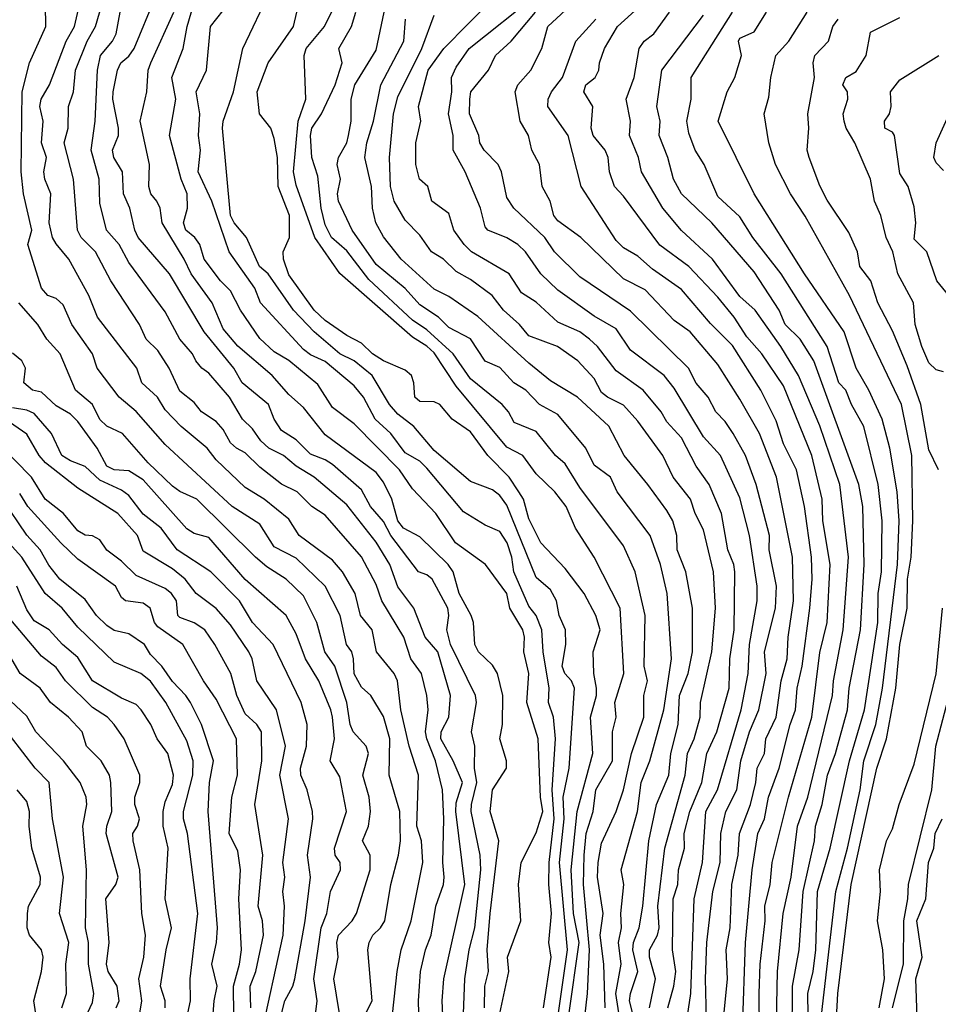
# Model space of a CAD drawing. Header units: metres. Extents: x -51132 to -49532, y -231222 to -229437.
# Tile 134 of 256: x -50616 to -50552, y -230659 to -230591. Entities that reach past the tile are written whole.
import ezdxf

# ---------------------------------------------------------------- set-up
doc = ezdxf.new("R2010")
doc.units = ezdxf.units.M
for name, color, linetype in [('CONTOUR_HALF', 8, 'Continuous'), ('CONTOUR_INDEX', 1, 'Continuous'), ('CONTOUR_INTER', 3, 'Continuous')]:
    doc.layers.add(name, color=color, linetype=linetype)

msp = doc.modelspace()

# ---------------------------------------------------------------- linework, layer by layer
at = {"layer": 'CONTOUR_HALF'}
for points, elevation in [([(-50576.882, -230660.759), (-50576.537, -230657.759), (-50576.397, -230654.759), (-50576.82, -230650.259), (-50576.766, -230648.259), (-50576.629, -230646.759), (-50576.151, -230645.259), (-50575.962, -230643.759), (-50574.816, -230641.759), (-50574.815, -230639.759), (-50574.585, -230638.759), (-50574.662, -230637.759), (-50574.036, -230635.759), (-50574.288, -230631.259), (-50576.08, -230627.765), (-50577.366, -230625.759), (-50578.017, -230624.259), (-50578.793, -230623.259), (-50580.08, -230622.013), (-50580.989, -230620.759), (-50582.08, -230620.2), (-50585.58, -230615.99), (-50587.08, -230613.706), (-50587.58, -230613.242), (-50588.58, -230612.631), (-50593.58, -230608.245), (-50595.291, -230605.759), (-50596.58, -230602.161), (-50596.76, -230601.259), (-50596.446, -230597.759), (-50595.898, -230596.259), (-50596.012, -230593.259), (-50595.878, -230592.759), (-50594.634, -230591.259), (-50593.154, -230588.259)], 63.5), ([(-50585.084, -230659.759), (-50584.971, -230656.759), (-50584.684, -230654.759), (-50584.281, -230653.259), (-50583.876, -230649.259), (-50583.922, -230648.259), (-50584.54, -230645.259), (-50584.528, -230644.759), (-50584.153, -230643.259), (-50584.318, -230642.259), (-50584.286, -230640.759), (-50584.51, -230639.759), (-50584.173, -230637.759), (-50584.234, -230637.259), (-50585.964, -230633.759), (-50586.206, -230632.759), (-50586.067, -230631.759), (-50586.151, -230631.259), (-50587.218, -230629.259), (-50587.58, -230628.959), (-50588.163, -230628.759), (-50590.076, -230626.259), (-50590.58, -230625.297), (-50591.46, -230624.259), (-50592.08, -230623.121), (-50594.08, -230621.383), (-50594.58, -230621.05), (-50595.58, -230620.663), (-50596.58, -230619.674), (-50597.58, -230619.035), (-50598.075, -230618.259), (-50598.486, -230617.259), (-50600.288, -230615.759), (-50600.867, -230614.759), (-50602.89, -230612.259), (-50605.29, -230608.259), (-50607.443, -230605.759), (-50607.674, -230605.259), (-50608.008, -230603.759), (-50608.443, -230602.759), (-50608.515, -230601.259), (-50609.108, -230600.259), (-50609.192, -230599.759), (-50608.791, -230598.759), (-50608.777, -230598.259), (-50609.167, -230596.259), (-50609.16, -230595.759), (-50608.851, -230594.259), (-50608.62, -230593.759), (-50608.08, -230593.286), (-50607.715, -230592.759), (-50606.27, -230589.259)], 60.5), ([(-50578.557, -230659.259), (-50577.931, -230654.759), (-50578.464, -230648.759), (-50578.154, -230645.759), (-50578.226, -230644.259), (-50577.811, -230642.259), (-50577.434, -230636.759), (-50577.64, -230636.259), (-50578.103, -230635.759), (-50578.283, -230635.259), (-50578.023, -230633.759), (-50578.052, -230632.759), (-50578.498, -230631.759), (-50578.687, -230630.759), (-50579.08, -230629.996), (-50580.08, -230629.158), (-50582.08, -230624.168), (-50582.58, -230623.52), (-50583.08, -230623.122), (-50584.58, -230622.54), (-50587.08, -230620.411), (-50588.488, -230618.759), (-50589.58, -230617.921), (-50590.161, -230617.259), (-50591.355, -230615.259), (-50592.58, -230614.254), (-50593.58, -230613.761), (-50595.332, -230612.259), (-50596.758, -230610.759), (-50598.487, -230608.259), (-50599.102, -230607.759), (-50599.998, -230605.759), (-50600.846, -230604.759), (-50601.09, -230604.259), (-50601.647, -230598.259), (-50601.596, -230597.759), (-50600.889, -230595.759), (-50600.234, -230592.759), (-50598.336, -230588.759)], 62.5), ([(-50569.743, -230659.759), (-50569.45, -230657.759), (-50569.212, -230651.259), (-50568.642, -230648.759), (-50568.413, -230645.259), (-50567.617, -230643.759), (-50565.98, -230638.259), (-50565.497, -230635.759), (-50565.403, -230633.759), (-50564.874, -230630.759), (-50564.876, -230629.759), (-50565.419, -230626.259), (-50566.08, -230623.673), (-50567.411, -230620.759), (-50568.58, -230619.475), (-50570.58, -230616.13), (-50571.27, -230615.259), (-50573.58, -230613.516), (-50574.58, -230612.054), (-50576.08, -230611.183), (-50578.58, -230609.388), (-50579.746, -230608.259), (-50580.808, -230606.759), (-50581.323, -230606.259), (-50582.08, -230605.787), (-50583.401, -230605.259), (-50583.58, -230605.04), (-50583.909, -230603.759), (-50584.945, -230601.259), (-50585.772, -230599.759), (-50585.783, -230598.759), (-50586.106, -230597.259), (-50585.875, -230595.759), (-50585.885, -230594.759), (-50585.58, -230594.064), (-50584.69, -230592.759), (-50580.08, -230589.073)], 66.5), ([(-50567.21, -230659.759), (-50566.916, -230656.759), (-50567.018, -230654.759), (-50566.748, -230653.259), (-50566.625, -230650.259), (-50566.182, -230648.259), (-50566.088, -230646.759), (-50565.35, -230644.759), (-50564.979, -230643.259), (-50564.885, -230642.259), (-50564.378, -230641.259), (-50564.294, -230640.259), (-50563.582, -230638.759), (-50563.224, -230636.259), (-50562.814, -230634.759), (-50562.744, -230633.259), (-50562.378, -230630.759), (-50562.445, -230627.759), (-50563.553, -230622.259), (-50564.723, -230619.259), (-50566.08, -230616.888), (-50567.58, -230614.505), (-50569.489, -230612.259), (-50570.58, -230611.479), (-50572.58, -230609.366), (-50574.08, -230608.605), (-50577.004, -230605.759), (-50578.58, -230604.63), (-50578.868, -230604.259), (-50579.106, -230603.259), (-50579.666, -230602.259), (-50579.834, -230600.759), (-50580.369, -230599.759), (-50580.598, -230598.759), (-50581.178, -230597.759), (-50581.516, -230595.759), (-50581.339, -230595.259), (-50580.448, -230594.259), (-50579.674, -230592.759), (-50579.269, -230591.259), (-50577.152, -230589.259)], 67.5), ([(-50564.698, -230662.759), (-50564.751, -230657.759), (-50564.669, -230655.759), (-50564.329, -230652.759), (-50564.345, -230651.759), (-50563.997, -230650.259), (-50563.844, -230648.759), (-50562.73, -230644.259), (-50561.12, -230638.759), (-50560.58, -230634.314), (-50560.073, -230632.259), (-50559.857, -230628.259), (-50560.375, -230625.259), (-50560.419, -230623.759), (-50561.114, -230620.759), (-50563.08, -230615.973), (-50564.564, -230613.759), (-50565.58, -230612.607), (-50566.452, -230611.259), (-50567.58, -230609.866), (-50569.587, -230607.759), (-50571.58, -230606.303), (-50574.08, -230602.922), (-50574.698, -230602.259), (-50575.029, -230601.259), (-50575.121, -230600.259), (-50575.335, -230599.759), (-50576.162, -230598.759), (-50576.299, -230598.259), (-50576.174, -230596.759), (-50576.799, -230595.759), (-50576.652, -230595.259), (-50576.009, -230594.759), (-50575.762, -230594.259), (-50575.721, -230593.759), (-50575.385, -230592.759), (-50574.477, -230591.259), (-50572.08, -230589.065)], 68.5), ([(-50591.848, -230659.259), (-50591.356, -230658.259), (-50591.641, -230654.759), (-50591.557, -230654.259), (-50591.293, -230653.759), (-50590.782, -230653.259), (-50590.479, -230652.759), (-50590.073, -230650.259), (-50589.532, -230648.259), (-50589.402, -230647.259), (-50589.437, -230645.259), (-50590.172, -230642.759), (-50590.139, -230640.259), (-50590.58, -230638.708), (-50591.449, -230637.259), (-50592.08, -230636.702), (-50592.58, -230635.776), (-50592.622, -230634.759), (-50592.755, -230634.259), (-50593.105, -230633.759), (-50593.552, -230631.759), (-50594.568, -230629.759), (-50596.58, -230627.825), (-50598.08, -230627.042), (-50599.08, -230625.487), (-50600.971, -230624.259), (-50605.58, -230620.009), (-50607.58, -230617.747), (-50608.73, -230616.759), (-50610.249, -230614.759), (-50610.579, -230613.759), (-50612, -230611.759), (-50612.58, -230610.397), (-50613.08, -230609.971), (-50613.638, -230609.759), (-50614.08, -230609.246), (-50615.014, -230606.259), (-50614.752, -230605.259), (-50615.327, -230602.759), (-50615.473, -230601.259), (-50615.411, -230595.759), (-50614.902, -230593.759), (-50613.792, -230591.259), (-50613.804, -230589.759)], 58.5), ([(-50588.091, -230660.759), (-50588.167, -230658.259), (-50588.015, -230656.259), (-50587.688, -230654.759), (-50587.295, -230653.759), (-50586.965, -230651.759), (-50586.452, -230650.259), (-50586.395, -230649.759), (-50586.501, -230648.759), (-50586.418, -230645.759), (-50586.502, -230643.759), (-50587.005, -230641.759), (-50587.599, -230640.259), (-50587.677, -230639.759), (-50587.489, -230638.259), (-50587.587, -230637.259), (-50587.955, -230635.759), (-50588.683, -230634.759), (-50589.17, -230633.259), (-50590.682, -230630.759), (-50591.08, -230629.646), (-50592.08, -230627.721), (-50594.58, -230624.863), (-50595.5, -230624.259), (-50596.493, -230623.259), (-50597.58, -230622.725), (-50599.08, -230621.559), (-50600.08, -230620.572), (-50600.667, -230620.259), (-50601.08, -230619.892), (-50601.58, -230618.973), (-50602.08, -230618.433), (-50603.077, -230617.759), (-50603.58, -230617.123), (-50604.58, -230616.346), (-50605.31, -230614.759), (-50606.08, -230613.542), (-50606.88, -230612.759), (-50607.353, -230611.759), (-50609.317, -230608.759), (-50610.368, -230606.759), (-50611.354, -230605.759), (-50611.608, -230605.259), (-50611.872, -230601.759), (-50612.513, -230599.259), (-50612.256, -230598.259), (-50612.216, -230596.759), (-50611.872, -230595.759), (-50611.753, -230594.259), (-50610.941, -230592.259), (-50610.362, -230591.259), (-50609.922, -230589.759)], 59.5), ([(-50582.58, -230659.136), (-50581.958, -230656.259), (-50582.037, -230655.259), (-50581.134, -230652.759), (-50581.286, -230650.259), (-50581.098, -230648.759), (-50580.08, -230646.707), (-50579.616, -230645.259), (-50579.784, -230644.259), (-50579.934, -230640.259), (-50580.715, -230637.759), (-50580.577, -230635.759), (-50580.927, -230634.259), (-50580.868, -230633.259), (-50580.979, -230632.759), (-50581.893, -230631.259), (-50582.091, -230630.259), (-50583.546, -230628.259), (-50585.612, -230626.759), (-50586.975, -230624.759), (-50588.58, -230623.049), (-50589.467, -230621.759), (-50592.58, -230618.579), (-50594.08, -230617.45), (-50595.08, -230615.886), (-50597.08, -230614.231), (-50598.08, -230613.623), (-50599.08, -230612.716), (-50600.391, -230610.759), (-50601.08, -230609.439), (-50601.771, -230608.759), (-50602.886, -230607.259), (-50603.185, -230606.259), (-50603.539, -230605.759), (-50604.149, -230605.259), (-50604.329, -230604.759), (-50604.049, -230603.759), (-50604.07, -230602.759), (-50604.487, -230601.759), (-50605.285, -230598.759), (-50604.854, -230596.259), (-50605.112, -230594.759), (-50604.343, -230592.759), (-50604.075, -230591.259), (-50603.629, -230589.759)], 61.5), ([(-50574.217, -230660.259), (-50574.59, -230657.759), (-50574.232, -230655.759), (-50574.405, -230654.259), (-50574.199, -230653.259), (-50574.263, -230652.259), (-50574.044, -230650.259), (-50574.241, -230649.259), (-50573.099, -230645.259), (-50572.845, -230643.259), (-50572.254, -230641.759), (-50571.303, -230638.259), (-50570.771, -230634.759), (-50571.067, -230630.259), (-50571.52, -230628.259), (-50572.233, -230626.259), (-50574.516, -230623.259), (-50574.963, -230622.259), (-50576.08, -230621.429), (-50576.67, -230620.259), (-50578.58, -230617.937), (-50579.85, -230617.259), (-50580.775, -230616.259), (-50581.62, -230615.759), (-50582.58, -230614.718), (-50583.58, -230614.268), (-50584.58, -230612.742), (-50586.08, -230611.961), (-50586.783, -230611.259), (-50588.08, -230610.408), (-50589.08, -230609.283), (-50591.08, -230607.627), (-50592.728, -230605.259), (-50593.663, -230603.259), (-50593.725, -230602.759), (-50593.528, -230601.759), (-50593.764, -230600.759), (-50593.663, -230600.259), (-50593.093, -230599.259), (-50592.964, -230598.759), (-50592.791, -230597.759), (-50592.794, -230596.259), (-50592.533, -230595.259), (-50591.08, -230592.889), (-50590.522, -230590.259)], 64.5), ([(-50572.276, -230658.759), (-50571.876, -230656.759), (-50572.284, -230655.259), (-50572.276, -230654.759), (-50571.741, -230653.759), (-50571.612, -230653.259), (-50571.701, -230651.759), (-50571.227, -230647.759), (-50569.839, -230642.759), (-50569.669, -230641.259), (-50569.207, -230640.259), (-50568.796, -230638.759), (-50568.769, -230637.759), (-50567.99, -230634.259), (-50567.735, -230631.259), (-50567.872, -230628.759), (-50568.58, -230625.868), (-50569.151, -230624.759), (-50569.464, -230623.759), (-50570.665, -230622.259), (-50571.368, -230620.759), (-50573.08, -230618.401), (-50574.08, -230617.294), (-50575.178, -230616.759), (-50575.58, -230616.432), (-50576.08, -230615.463), (-50577.198, -230614.259), (-50578.597, -230613.259), (-50580.58, -230612.531), (-50581.225, -230611.759), (-50582.329, -230610.759), (-50583.104, -230609.759), (-50584.58, -230608.655), (-50585.58, -230608.115), (-50586.438, -230607.259), (-50587.274, -230606.759), (-50588.08, -230605.606), (-50589.08, -230604.584), (-50589.835, -230603.259), (-50590.078, -230602.259), (-50590.159, -230600.259), (-50589.887, -230597.259), (-50589.58, -230596.093), (-50587.938, -230592.759), (-50587.08, -230590.478)], 65.5), ([(-50562.49, -230664.259), (-50562.461, -230657.259), (-50561.999, -230654.759), (-50561.718, -230650.759), (-50560.934, -230647.259), (-50560.866, -230646.259), (-50560.417, -230644.759), (-50560.05, -230642.759), (-50559.507, -230641.259), (-50558.675, -230638.259), (-50558.554, -230636.759), (-50557.78, -230632.759), (-50557.516, -230628.259), (-50557.621, -230624.259), (-50557.903, -230622.759), (-50560.987, -230614.259), (-50561.934, -230612.759), (-50562.952, -230611.759), (-50563.361, -230610.759), (-50565.08, -230608.12), (-50568.006, -230604.759), (-50570.093, -230602.759), (-50570.644, -230601.759), (-50571.015, -230600.259), (-50571.614, -230598.759), (-50571.559, -230597.759), (-50571.783, -230596.759), (-50571.431, -230594.259), (-50568.58, -230590.468)], 69.5), ([(-50560.466, -230659.259), (-50559.467, -230650.759), (-50558.667, -230647.759), (-50557.804, -230643.759), (-50557.54, -230641.759), (-50556.713, -230639.259), (-50556.257, -230636.759), (-50555.236, -230628.259), (-50555.128, -230625.259), (-50555.255, -230623.259), (-50555.766, -230620.259), (-50556.295, -230618.259), (-50557.211, -230616.259), (-50558.077, -230614.759), (-50558.905, -230612.259), (-50561.632, -230608.259), (-50565.084, -230602.759), (-50567.559, -230597.759), (-50566.933, -230595.759), (-50566.426, -230594.759), (-50565.96, -230593.259), (-50566.16, -230592.259), (-50566.08, -230592.05), (-50565.08, -230591.634), (-50564.232, -230590.259)], 70.5), ([(-50552.409, -230621.759), (-50553.08, -230620.362), (-50553.635, -230617.259), (-50554.58, -230614.588), (-50555.58, -230612.194), (-50556.586, -230610.259), (-50557.059, -230608.759), (-50557.821, -230607.759), (-50557.986, -230606.759), (-50558.58, -230605.415), (-50560.08, -230603.208), (-50560.58, -230602.214), (-50561.298, -230600.259), (-50561.441, -230599.759), (-50561.329, -230598.259), (-50561.394, -230597.259), (-50560.937, -230594.759), (-50561.031, -230593.759), (-50560.909, -230593.259), (-50559.969, -230592.259), (-50559.67, -230591.259), (-50559.304, -230590.759)], 71.5), ([(-50551.08, -230610.523), (-50552.541, -230608.759), (-50553.206, -230606.759), (-50554.08, -230605.882), (-50553.981, -230604.759), (-50554.08, -230603.652), (-50554.505, -230602.259), (-50555.08, -230601.377), (-50555.444, -230598.759), (-50555.58, -230598.518), (-50556.114, -230598.259), (-50556.128, -230597.759), (-50555.79, -230597.259), (-50555.666, -230596.759), (-50555.715, -230595.759), (-50555.08, -230594.923), (-50552.401, -230593.259)], 72.5), ([(-50595.323, -230659.759), (-50595.123, -230658.259), (-50595.356, -230656.759), (-50594.857, -230653.259), (-50594.47, -230652.259), (-50594.201, -230650.759), (-50593.516, -230649.259), (-50593.559, -230648.759), (-50593.888, -230648.259), (-50593.936, -230647.759), (-50593.106, -230645.259), (-50593.58, -230642.856), (-50594.229, -230641.759), (-50593.947, -230640.259), (-50594.08, -230638.763), (-50594.182, -230638.259), (-50595.018, -230636.259), (-50595.935, -230634.759), (-50596.58, -230633.019), (-50597.257, -230631.759), (-50600.08, -230629.297), (-50602.58, -230626.408), (-50603.58, -230626.117), (-50604.08, -230625.801), (-50607.08, -230622.436), (-50608.08, -230621.816), (-50609.08, -230621.757), (-50609.58, -230621.497), (-50610.259, -230620.259), (-50611.58, -230618.425), (-50612.08, -230617.931), (-50613.08, -230617.347), (-50614.08, -230616.407), (-50614.689, -230616.259), (-50615.3, -230615.759), (-50615.171, -230614.759), (-50615.429, -230614.259), (-50616.08, -230613.726)], 57.5), ([(-50599.002, -230660.759), (-50597.466, -230653.759), (-50597.364, -230651.759), (-50597.484, -230650.759), (-50597.361, -230649.759), (-50597.496, -230648.759), (-50597.092, -230645.759), (-50597.698, -230642.759), (-50597.296, -230640.759), (-50597.918, -230638.259), (-50599.288, -230636.259), (-50599.603, -230634.759), (-50599.818, -230634.259), (-50601.08, -230632.42), (-50602.08, -230631.283), (-50603.447, -230630.259), (-50604.209, -230629.259), (-50605.08, -230628.563), (-50607.08, -230627.338), (-50607.477, -230626.259), (-50608.822, -230624.759), (-50611.58, -230623.017), (-50613.801, -230621.259), (-50614.236, -230620.759), (-50615.08, -230619.288), (-50616.58, -230618.266)], 56.5), ([(-50600.854, -230659.259), (-50600.883, -230657.259), (-50600.457, -230655.759), (-50600.339, -230654.759), (-50600.516, -230651.259), (-50600.393, -230649.259), (-50600.58, -230647.971), (-50601.17, -230646.759), (-50600.991, -230644.259), (-50600.61, -230642.759), (-50600.677, -230640.259), (-50602.08, -230637.517), (-50602.944, -230636.259), (-50604.358, -230633.759), (-50606.08, -230632.558), (-50606.309, -230632.259), (-50606.617, -230631.259), (-50607.08, -230630.922), (-50608.306, -230630.759), (-50608.58, -230630.538), (-50608.989, -230629.759), (-50611.58, -230627.893), (-50612.75, -230626.759), (-50615.015, -230624.259), (-50615.58, -230623.383)], 55.5), ([(-50604.148, -230659.759), (-50603.847, -230658.259), (-50603.868, -230656.759), (-50603.326, -230652.259), (-50604.034, -230646.759), (-50604.312, -230645.759), (-50604.307, -230645.259), (-50603.668, -230642.759), (-50603.643, -230641.759), (-50604.08, -230640.396), (-50605.537, -230637.759), (-50606.58, -230636.294), (-50607.245, -230635.759), (-50609.08, -230634.968), (-50611.58, -230632.566), (-50612.668, -230631.259), (-50613.837, -230630.259), (-50615.423, -230627.759), (-50616.322, -230626.759)], 54.5), ([(-50607.342, -230659.259), (-50607.191, -230658.259), (-50607.392, -230656.759), (-50607.056, -230655.259), (-50606.931, -230653.759), (-50607.189, -230652.259), (-50607.315, -230649.259), (-50607.789, -230647.259), (-50607.795, -230646.759), (-50607.479, -230646.259), (-50607.35, -230645.759), (-50607.666, -230644.759), (-50607.661, -230644.259), (-50607.326, -230643.259), (-50607.317, -230642.759), (-50608.39, -230640.259), (-50609.09, -230639.259), (-50609.536, -230638.759), (-50610.58, -230638.097), (-50612.43, -230636.259), (-50613.08, -230635.341), (-50614.08, -230634.558), (-50617.08, -230631.039)], 53.5), ([(-50556.49, -230658.759), (-50556.132, -230656.759), (-50556.252, -230654.759), (-50556.616, -230652.759), (-50556.411, -230650.759), (-50556.481, -230649.259), (-50555.992, -230647.259), (-50555.58, -230646.439), (-50555.114, -230644.759), (-50554.08, -230641.988), (-50552.58, -230635.771), (-50552.147, -230631.259)], 71.5), ([(-50611.222, -230659.759), (-50610.58, -230658.378), (-50610.491, -230657.759), (-50610.855, -230655.759), (-50610.858, -230654.259), (-50611.05, -230653.259), (-50610.995, -230649.259), (-50611.241, -230646.259), (-50610.972, -230644.759), (-50611.006, -230644.259), (-50611.416, -230643.259), (-50612.561, -230641.759), (-50614.46, -230639.759), (-50615.08, -230638.69), (-50616.593, -230637.259)], 52.5), ([(-50614.378, -230659.759), (-50614.596, -230658.259), (-50614.074, -230656.259), (-50613.973, -230655.259), (-50614.08, -230654.754), (-50614.898, -230653.759), (-50615.057, -230653.259), (-50615.031, -230652.259), (-50614.968, -230651.759), (-50614.182, -230650.259), (-50614.143, -230649.759), (-50614.749, -230647.759), (-50614.927, -230646.259), (-50614.895, -230645.259), (-50615.08, -230644.56), (-50615.748, -230643.759)], 51.5), ([(-50553.84, -230660.759), (-50553.98, -230656.759), (-50553.537, -230655.259), (-50553.903, -230652.759), (-50553.294, -230651.259), (-50553.114, -230648.759), (-50552.745, -230647.759), (-50552.639, -230646.759), (-50552.171, -230645.759)], 72.5)]:
    msp.add_lwpolyline(points, dxfattribs=dict(at, elevation=elevation))
at = {"layer": 'CONTOUR_INDEX'}
for points, elevation in [([(-50586.436, -230660.259), (-50586.535, -230658.259), (-50586.42, -230656.759), (-50584.988, -230650.259), (-50585.601, -230645.259), (-50585.58, -230644.653), (-50585.146, -230643.259), (-50585.782, -230641.759), (-50586.628, -230640.259), (-50586.595, -230639.759), (-50586.075, -230638.759), (-50585.965, -230637.259), (-50586.838, -230634.259), (-50587.705, -230633.259), (-50588.479, -230631.259), (-50589.58, -230629.797), (-50590.141, -230628.259), (-50591.08, -230626.725), (-50593.08, -230624.154), (-50595.345, -230622.259), (-50596.58, -230621.486), (-50597.453, -230620.759), (-50598.46, -230620.259), (-50598.993, -230619.759), (-50599.58, -230618.918), (-50600.255, -230618.259), (-50601.15, -230616.759), (-50602.58, -230615.089), (-50603.057, -230614.759), (-50603.475, -230614.259), (-50603.705, -230613.759), (-50604.566, -230612.759), (-50605.58, -230610.88), (-50608.08, -230607.477), (-50608.736, -230606.259), (-50609.604, -230605.259), (-50610.08, -230603.399), (-50610.105, -230601.759), (-50610.665, -230599.759), (-50610.391, -230597.759), (-50610.24, -230594.259), (-50610.024, -230593.259), (-50609.193, -230592.259), (-50608.953, -230591.759), (-50608.662, -230590.259)], 60), ([(-50561.349, -230660.759), (-50561.396, -230657.759), (-50561.026, -230656.259), (-50560.859, -230654.759), (-50560.725, -230650.759), (-50559.858, -230647.759), (-50558.543, -230641.759), (-50557.507, -230638.259), (-50556.583, -230632.259), (-50556.561, -230630.259), (-50556.337, -230628.759), (-50556.296, -230625.259), (-50556.566, -230622.759), (-50557.559, -230618.759), (-50558.391, -230617.259), (-50558.791, -230616.259), (-50559.275, -230615.759), (-50560.072, -230613.259), (-50563.22, -230608.259), (-50565.183, -230605.759), (-50566.08, -230604.346), (-50567.58, -230602.957), (-50568.52, -230600.759), (-50569.151, -230599.759), (-50569.58, -230598.6), (-50569.707, -230597.759), (-50569.427, -230596.259), (-50569.425, -230594.759), (-50566.571, -230590.259)], 70), ([(-50573.152, -230660.259), (-50573.65, -230658.259), (-50573.595, -230657.759), (-50573.081, -230656.259), (-50573.419, -230654.759), (-50573.374, -230654.259), (-50572.986, -230653.259), (-50572.735, -230651.759), (-50572.324, -230647.259), (-50571.803, -230644.759), (-50570.944, -230642.759), (-50570.808, -230641.259), (-50570.312, -230639.259), (-50570.224, -230637.259), (-50569.621, -230635.759), (-50569.323, -230634.259), (-50569.329, -230631.259), (-50569.782, -230628.759), (-50570.392, -230627.259), (-50570.406, -230626.259), (-50570.69, -230625.259), (-50571.08, -230624.542), (-50572.397, -230622.759), (-50574.031, -230620.759), (-50575.08, -230618.747), (-50577.235, -230616.759), (-50579.08, -230615.625), (-50580.58, -230614.402), (-50584.08, -230611.195), (-50586.08, -230609.829), (-50587.08, -230609.312), (-50589.354, -230607.259), (-50590.58, -230605.715), (-50591.093, -230604.759), (-50591.319, -230603.759), (-50591.4, -230602.259), (-50591.846, -230600.259), (-50591.72, -230599.259), (-50591.251, -230597.759), (-50590.76, -230595.259), (-50589.167, -230592.259), (-50589.059, -230590.759)], 65), ([(-50602.33, -230659.759), (-50602.219, -230658.259), (-50602.01, -230657.259), (-50602.375, -230655.759), (-50602.039, -230654.259), (-50601.975, -230653.259), (-50602.612, -230645.259), (-50602.534, -230643.259), (-50602.253, -230641.759), (-50603.08, -230639.259), (-50603.84, -230637.759), (-50604.15, -230637.259), (-50605.08, -230636.316), (-50605.813, -230635.259), (-50606.58, -230634.46), (-50606.997, -230633.759), (-50608.08, -230633.03), (-50609.08, -230632.791), (-50609.58, -230632.463), (-50610.294, -230631.759), (-50611.08, -230630.677), (-50612.828, -230629.259), (-50613.58, -230628.312), (-50614.163, -230627.259), (-50615.08, -230626.241), (-50616.772, -230623.759)], 55)]:
    msp.add_lwpolyline(points, dxfattribs=dict(at, elevation=elevation))
at = {"layer": 'CONTOUR_INTER'}
for points, elevation in [([(-50590.058, -230660.259), (-50589.625, -230656.259), (-50589.349, -230654.759), (-50588.67, -230652.759), (-50587.871, -230648.759), (-50587.952, -230647.259), (-50588.288, -230646.259), (-50588.171, -230642.759), (-50588.812, -230640.759), (-50589.375, -230638.259), (-50589.615, -230636.259), (-50589.835, -230635.759), (-50591.041, -230634.259), (-50591.339, -230632.759), (-50592.143, -230631.759), (-50592.524, -230630.259), (-50593.388, -230628.759), (-50594.08, -230627.968), (-50596.372, -230626.259), (-50597.08, -230625.144), (-50598.78, -230623.759), (-50600.08, -230622.97), (-50602.08, -230621.072), (-50602.697, -230620.259), (-50604.475, -230618.759), (-50605.58, -230617.614), (-50606.115, -230616.759), (-50607.189, -230615.759), (-50607.518, -230614.759), (-50610.225, -230611.259), (-50610.822, -230609.759), (-50612.192, -230607.259), (-50613.08, -230606.211), (-50613.329, -230605.759), (-50613.559, -230604.759), (-50613.429, -230602.759), (-50613.841, -230601.759), (-50613.912, -230601.259), (-50613.742, -230600.259), (-50614.091, -230599.259), (-50613.958, -230597.759), (-50614.184, -230596.759), (-50614.11, -230596.259), (-50613.532, -230595.259), (-50612.386, -230592.259), (-50611.8, -230591.259), (-50611.476, -230589.759)], 59), ([(-50571.028, -230658.759), (-50570.601, -230657.259), (-50570.481, -230656.259), (-50570.7, -230654.759), (-50570.665, -230651.259), (-50570.338, -230650.259), (-50570.287, -230649.259), (-50569.886, -230647.759), (-50569.897, -230646.759), (-50569.508, -230645.259), (-50568.684, -230643.259), (-50568.344, -230641.259), (-50567.664, -230639.759), (-50566.808, -230636.759), (-50566.762, -230634.759), (-50566.459, -230632.759), (-50566.425, -230628.759), (-50566.495, -230628.259), (-50566.895, -230627.259), (-50567.331, -230624.759), (-50568.171, -230622.759), (-50569.08, -230621.503), (-50570.08, -230619.544), (-50571.08, -230618.452), (-50571.481, -230617.759), (-50572.723, -230616.259), (-50574.58, -230614.95), (-50575.852, -230613.259), (-50576.398, -230612.759), (-50577.08, -230612.247), (-50578.58, -230611.593), (-50580.08, -230610.206), (-50581.08, -230609.579), (-50581.924, -230608.259), (-50584.518, -230606.759), (-50585.023, -230606.259), (-50585.739, -230605.259), (-50586.08, -230604.126), (-50587.241, -230603.259), (-50587.51, -230602.259), (-50588.087, -230601.759), (-50588.337, -230600.759), (-50588.355, -230599.259), (-50587.992, -230597.759), (-50588.165, -230596.759), (-50587.504, -230594.259), (-50586.429, -230592.759), (-50583.08, -230589.346)], 66), ([(-50583.63, -230658.759), (-50583.613, -230657.259), (-50583.36, -230656.259), (-50583.435, -230654.759), (-50583.237, -230652.259), (-50582.638, -230647.259), (-50583.245, -230645.259), (-50583.07, -230643.759), (-50582.122, -230642.259), (-50582.117, -230641.759), (-50582.564, -230640.259), (-50582.387, -230639.259), (-50582.362, -230637.259), (-50582.722, -230635.759), (-50583.08, -230635.173), (-50584.038, -230634.259), (-50584.295, -230633.759), (-50584.373, -230632.259), (-50584.534, -230631.759), (-50585.36, -230630.259), (-50585.783, -230628.759), (-50586.113, -230628.259), (-50588.08, -230626.346), (-50589.203, -230625.759), (-50589.583, -230625.259), (-50590.002, -230623.759), (-50590.58, -230622.605), (-50591.08, -230621.928), (-50594.58, -230619.349), (-50596.08, -230617.46), (-50597.08, -230616.561), (-50598.222, -230615.259), (-50600.58, -230613.253), (-50601.58, -230612.042), (-50602.349, -230610.259), (-50603.792, -230608.259), (-50604.264, -230607.259), (-50605.784, -230604.759), (-50605.921, -230603.759), (-50606.145, -230603.259), (-50606.563, -230602.759), (-50606.691, -230602.259), (-50606.653, -230600.759), (-50607.295, -230597.759), (-50606.841, -230595.759), (-50606.753, -230594.259), (-50606.573, -230593.759), (-50604.982, -230590.259)], 61), ([(-50579.566, -230658.759), (-50579.049, -230655.259), (-50579.198, -230654.259), (-50579.011, -230652.259), (-50579.21, -230650.259), (-50579.191, -230648.759), (-50578.831, -230645.759), (-50578.976, -230643.759), (-50578.739, -230640.259), (-50578.871, -230638.759), (-50579.232, -230637.759), (-50579.189, -230636.759), (-50579.604, -230634.259), (-50579.681, -230632.759), (-50580.08, -230631.768), (-50580.58, -230631.122), (-50581.607, -230628.759), (-50581.747, -230627.759), (-50582.064, -230626.759), (-50582.58, -230625.984), (-50583.58, -230625.556), (-50585.08, -230624.645), (-50587.58, -230621.626), (-50588.08, -230621.148), (-50589.08, -230620.577), (-50590.059, -230619.259), (-50591.137, -230618.259), (-50591.939, -230616.759), (-50592.58, -230615.977), (-50594.58, -230614.301), (-50595.58, -230613.839), (-50596.08, -230613.464), (-50599.018, -230610.259), (-50599.424, -230609.259), (-50601.179, -230606.759), (-50602.37, -230603.259), (-50603.305, -230601.259), (-50603.16, -230599.759), (-50603.289, -230598.759), (-50603.204, -230597.259), (-50603.451, -230595.759), (-50602.736, -230594.259), (-50602.452, -230591.259), (-50601.58, -230590.15)], 62), ([(-50577.828, -230659.259), (-50577.126, -230654.259), (-50577.509, -230652.259), (-50577.668, -230649.259), (-50577.265, -230645.259), (-50576.187, -230641.259), (-50576.329, -230638.759), (-50575.925, -230637.259), (-50575.92, -230636.759), (-50576.119, -230635.759), (-50576.166, -230634.259), (-50575.675, -230632.759), (-50575.977, -230631.759), (-50576.765, -230630.259), (-50578.08, -230628.543), (-50579.761, -230626.759), (-50580.58, -230625.111), (-50580.955, -230623.759), (-50581.261, -230623.259), (-50581.932, -230622.259), (-50583.404, -230620.759), (-50584.58, -230619.14), (-50585.856, -230618.259), (-50586.698, -230617.259), (-50587.08, -230617.082), (-50588.08, -230617.045), (-50588.425, -230616.759), (-50588.485, -230615.759), (-50588.637, -230615.259), (-50589.08, -230614.895), (-50590.56, -230614.259), (-50591.323, -230613.759), (-50592.08, -230613.042), (-50593.08, -230612.517), (-50594.58, -230611.468), (-50595.327, -230610.759), (-50597.08, -230608.341), (-50597.441, -230607.259), (-50597.463, -230606.759), (-50597.04, -230605.759), (-50597.024, -230604.259), (-50597.8, -230602.259), (-50597.862, -230600.259), (-50598.08, -230598.949), (-50598.323, -230598.259), (-50599.099, -230597.259), (-50599.253, -230595.759), (-50598.509, -230593.759), (-50596.755, -230591.259), (-50596.522, -230590.259)], 63), ([(-50575.336, -230658.759), (-50575.418, -230655.759), (-50575.671, -230653.759), (-50575.467, -230652.259), (-50575.862, -230649.759), (-50575.806, -230648.759), (-50575.58, -230647.436), (-50574.584, -230645.259), (-50574.08, -230643.765), (-50573.522, -230641.259), (-50572.668, -230638.759), (-50572.665, -230637.259), (-50572.426, -230636.259), (-50572.649, -230635.259), (-50572.588, -230631.759), (-50573.273, -230628.759), (-50574.08, -230626.97), (-50577.08, -230622.963), (-50578.08, -230621.345), (-50578.743, -230620.759), (-50580.08, -230619.114), (-50581.58, -230618.498), (-50581.968, -230617.759), (-50582.4, -230617.259), (-50584.58, -230615.489), (-50585.776, -230613.759), (-50587.58, -230612.117), (-50588.58, -230611.45), (-50591.58, -230608.661), (-50593.08, -230606.678), (-50594.153, -230605.759), (-50594.58, -230604.897), (-50594.857, -230603.759), (-50595.08, -230601.557), (-50595.505, -230600.259), (-50595.592, -230598.759), (-50595.495, -230598.259), (-50594.834, -230597.259), (-50593.89, -230595.259), (-50593.406, -230593.759), (-50593.642, -230592.759), (-50592.769, -230591.259), (-50592.463, -230590.259)], 64), ([(-50568.292, -230662.259), (-50568.44, -230656.759), (-50568.334, -230654.259), (-50567.927, -230650.759), (-50567.422, -230648.759), (-50567.383, -230646.759), (-50567.025, -230645.259), (-50566.284, -230643.759), (-50566.008, -230641.759), (-50565.415, -230639.759), (-50564.777, -230638.259), (-50564.267, -230635.759), (-50564.383, -230634.259), (-50563.615, -230631.259), (-50563.55, -230629.759), (-50564.049, -230627.259), (-50564.037, -230626.259), (-50564.958, -230622.759), (-50565.681, -230620.759), (-50566.525, -230619.259), (-50567.08, -230618.423), (-50567.712, -230617.759), (-50568.26, -230616.759), (-50569.08, -230615.781), (-50569.593, -230614.759), (-50573.58, -230610.83), (-50577.08, -230608.465), (-50578.816, -230606.759), (-50579.487, -230605.759), (-50581.605, -230603.759), (-50582.08, -230603.014), (-50582.454, -230601.259), (-50582.68, -230600.759), (-50583.65, -230599.759), (-50583.95, -230599.259), (-50584.02, -230598.759), (-50584.662, -230597.259), (-50584.642, -230596.259), (-50584.562, -230595.759), (-50583.344, -230594.259), (-50582.862, -230593.259), (-50581.79, -230592.259), (-50580.123, -230590.259)], 67), ([(-50563.633, -230664.259), (-50563.48, -230656.259), (-50563.1, -230652.259), (-50562.552, -230649.759), (-50562.115, -230646.259), (-50561.392, -230644.259), (-50559.713, -230637.259), (-50559.64, -230636.259), (-50558.958, -230632.759), (-50558.608, -230627.759), (-50559.2, -230622.759), (-50560.58, -230618.73), (-50562.042, -230615.259), (-50563.263, -230613.259), (-50565.019, -230610.759), (-50566.08, -230609.828), (-50567.949, -230607.259), (-50570.08, -230605.288), (-50571.358, -230603.759), (-50572.842, -230601.259), (-50573.047, -230600.259), (-50573.662, -230598.759), (-50573.6, -230597.759), (-50573.876, -230596.259), (-50573.334, -230594.759), (-50572.99, -230592.759), (-50572.641, -230592.259), (-50571.977, -230591.759), (-50570.918, -230590.259)], 69), ([(-50559.487, -230660.759), (-50559.344, -230657.759), (-50558.412, -230650.259), (-50556.653, -230642.259), (-50555.992, -230640.259), (-50555.341, -230636.759), (-50555.08, -230633.773), (-50554.565, -230631.259), (-50554.546, -230629.259), (-50554.283, -230627.759), (-50554.171, -230625.259), (-50554.256, -230620.759), (-50554.951, -230617.259), (-50558.529, -230609.759), (-50561.58, -230604.302), (-50562.58, -230602.76), (-50563.61, -230600.759), (-50564.075, -230599.259), (-50564.41, -230597.259), (-50564.08, -230596.126), (-50563.938, -230594.759), (-50563.603, -230593.259), (-50562.715, -230592.259), (-50561.441, -230590.259)], 71), ([(-50552.08, -230614.999), (-50552.58, -230614.872), (-50553.08, -230614.383), (-50553.568, -230613.259), (-50554.018, -230611.759), (-50554.142, -230610.259), (-50555.214, -230608.259), (-50555.546, -230606.759), (-50556.011, -230605.759), (-50556.375, -230604.259), (-50556.813, -230603.259), (-50557.101, -230601.759), (-50558.177, -230599.259), (-50558.772, -230598.259), (-50558.896, -230597.759), (-50558.96, -230597.259), (-50558.648, -230596.259), (-50558.681, -230595.759), (-50559.001, -230595.259), (-50558.791, -230594.759), (-50558.08, -230594.342), (-50557.39, -230593.259), (-50557.08, -230591.646), (-50555.08, -230590.646)], 72), ([(-50565.895, -230660.259), (-50565.69, -230654.259), (-50565.224, -230649.259), (-50564.839, -230646.759), (-50564.386, -230645.759), (-50564.094, -230644.259), (-50563.376, -230642.259), (-50562.614, -230639.259), (-50562.247, -230638.259), (-50562.139, -230636.759), (-50561.784, -230635.259), (-50561.263, -230631.259), (-50561.097, -230629.259), (-50561.144, -230627.759), (-50561.626, -230624.259), (-50562.177, -230621.759), (-50563.08, -230619.954), (-50563.58, -230618.378), (-50564.63, -230616.259), (-50566.58, -230613.205), (-50568.08, -230611.695), (-50570.08, -230609.351), (-50572.08, -230607.954), (-50573.08, -230607.044), (-50574.08, -230606.479), (-50574.58, -230605.968), (-50576.983, -230602.259), (-50577.865, -230598.759), (-50579.264, -230596.759), (-50579.238, -230596.259), (-50579.024, -230595.759), (-50578.271, -230594.759), (-50577.353, -230592.259), (-50575.963, -230590.759)], 68), ([(-50552.08, -230601.17), (-50552.58, -230600.644), (-50552.743, -230600.259), (-50552.584, -230599.259), (-50551.58, -230597.082)], 73), ([(-50593.4, -230660.259), (-50593.991, -230656.759), (-50593.692, -230655.259), (-50593.772, -230654.259), (-50593.658, -230653.759), (-50592.713, -230652.759), (-50592.421, -230652.259), (-50591.477, -230649.259), (-50591.491, -230648.259), (-50592.006, -230647.259), (-50591.589, -230646.259), (-50591.452, -230645.259), (-50591.559, -230644.259), (-50591.979, -230642.759), (-50591.611, -230641.259), (-50591.761, -230640.759), (-50592.658, -230639.759), (-50592.86, -230639.259), (-50593.093, -230637.759), (-50593.918, -230635.259), (-50594.6, -230634.259), (-50595.162, -230632.259), (-50596.08, -230630.417), (-50597.27, -230629.259), (-50598.58, -230628.421), (-50599.368, -230627.759), (-50603.401, -230623.759), (-50604.58, -230623.246), (-50605.08, -230622.868), (-50606.756, -230621.259), (-50608.503, -230619.259), (-50609.58, -230618.748), (-50610.08, -230618.282), (-50610.58, -230617.25), (-50611.749, -230616.259), (-50612.788, -230613.759), (-50613.719, -230612.759), (-50614.323, -230611.759), (-50615.638, -230610.259)], 58), ([(-50597.615, -230659.259), (-50597.347, -230658.259), (-50596.796, -230657.259), (-50596.663, -230656.759), (-50595.959, -230652.759), (-50595.589, -230649.759), (-50595.803, -230648.259), (-50595.423, -230645.759), (-50595.458, -230645.259), (-50595.82, -230643.759), (-50596.241, -230642.759), (-50596.276, -230642.259), (-50595.853, -230640.759), (-50595.816, -230639.259), (-50596.236, -230637.759), (-50598.157, -230633.759), (-50599.569, -230632.259), (-50600.458, -230630.759), (-50602.444, -230628.759), (-50604.744, -230627.259), (-50605.847, -230625.759), (-50607.08, -230624.804), (-50608.08, -230623.507), (-50608.58, -230623.144), (-50610.08, -230622.467), (-50611.08, -230621.511), (-50612.08, -230621.137), (-50612.692, -230620.759), (-50613.383, -230619.259), (-50614.58, -230617.878), (-50615.08, -230617.653), (-50616.08, -230617.483)], 57), ([(-50599.697, -230658.759), (-50599.742, -230657.259), (-50599.353, -230656.259), (-50598.807, -230653.759), (-50598.886, -230652.759), (-50599.188, -230651.759), (-50598.861, -230648.259), (-50599.417, -230644.759), (-50598.942, -230641.759), (-50598.959, -230639.759), (-50599.282, -230639.259), (-50600.08, -230638.533), (-50600.654, -230637.259), (-50601.054, -230635.759), (-50602.155, -230633.759), (-50602.862, -230632.759), (-50603.58, -230632.262), (-50604.58, -230631.905), (-50604.707, -230631.759), (-50604.798, -230630.759), (-50605.151, -230630.259), (-50605.58, -230629.911), (-50607.58, -230629.013), (-50608.58, -230628.028), (-50609.58, -230627.272), (-50610.08, -230626.56), (-50610.58, -230626.289), (-50611.08, -230626.252), (-50611.58, -230625.939), (-50612.563, -230624.759), (-50613.833, -230623.759), (-50614.777, -230622.259), (-50617.08, -230619.918)], 56), ([(-50605.57, -230658.759), (-50605.589, -230658.259), (-50605.895, -230657.259), (-50605.508, -230654.759), (-50605.138, -230653.259), (-50605.567, -230651.259), (-50605.373, -230647.759), (-50605.707, -230646.259), (-50605.718, -230645.259), (-50605.58, -230644.588), (-50605.08, -230643.401), (-50605.004, -230642.759), (-50605.398, -230641.259), (-50606.13, -230640.259), (-50606.557, -230639.259), (-50607.229, -230638.259), (-50607.58, -230637.882), (-50608.58, -230637.458), (-50610.571, -230636.259), (-50611.58, -230634.654), (-50612.641, -230633.759), (-50613.552, -230632.759), (-50614.58, -230632.135), (-50615.08, -230631.369), (-50615.766, -230629.759)], 54), ([(-50608.951, -230658.759), (-50608.742, -230658.259), (-50608.869, -230657.259), (-50609.494, -230656.259), (-50609.613, -230655.759), (-50609.419, -230654.259), (-50609.647, -230651.259), (-50608.967, -230650.259), (-50608.819, -230649.759), (-50609.63, -230646.759), (-50609.588, -230646.259), (-50609.235, -230645.259), (-50609.303, -230643.259), (-50609.415, -230642.759), (-50609.981, -230641.759), (-50610.975, -230640.759), (-50611.289, -230639.759), (-50612.226, -230638.759), (-50613.456, -230637.759), (-50614.163, -230636.759), (-50615.539, -230635.759), (-50616.411, -230634.259)], 53), ([(-50555.577, -230658.759), (-50554.821, -230655.759), (-50554.808, -230652.759), (-50554.52, -230651.259), (-50554.467, -230650.259), (-50552.865, -230643.759), (-50552.605, -230640.759), (-50551.149, -230635.259)], 72), ([(-50612.692, -230658.759), (-50612.372, -230657.759), (-50612.41, -230655.759), (-50612.203, -230654.259), (-50612.831, -230652.259), (-50612.557, -230649.759), (-50613.33, -230645.759), (-50613.563, -230643.259), (-50614.508, -230642.259), (-50617.08, -230638.956)], 52)]:
    msp.add_lwpolyline(points, dxfattribs=dict(at, elevation=elevation))

doc.saveas('drawing.dxf')
